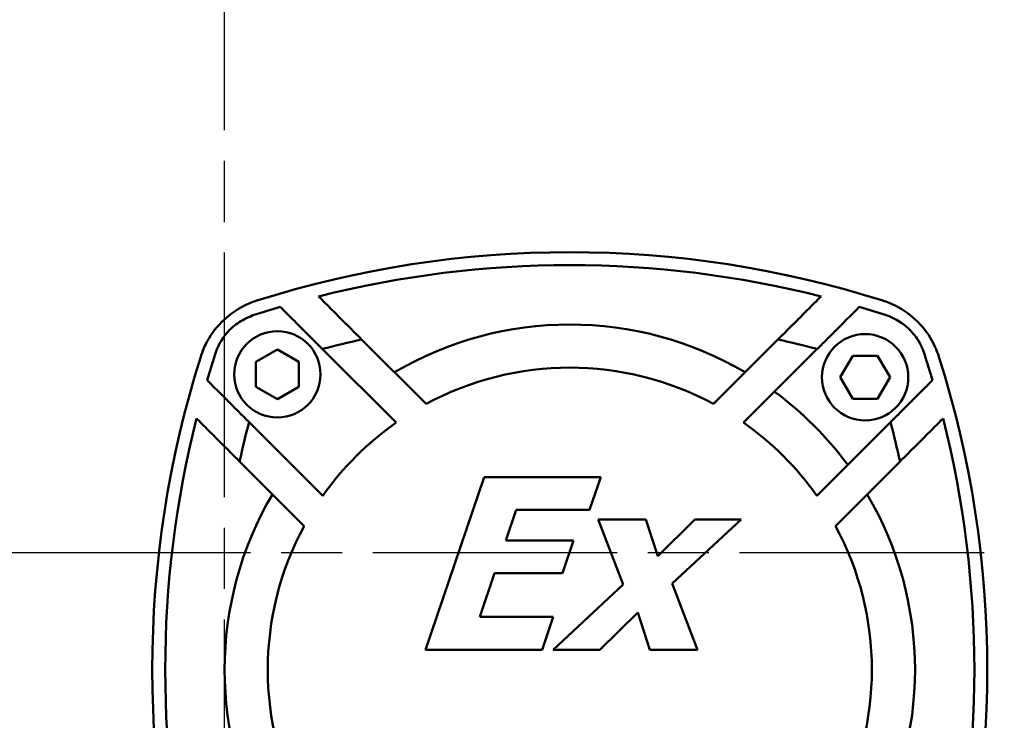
# Model space of a CAD drawing. Header units: millimetres. Extents: x 0 to 2100, y 0 to 1485.
# Tile 24 of 28: x 1594 to 1708, y 1027 to 1108. Entities that reach past the tile are written whole.
import ezdxf

# ---------------------------------------------------------------- set-up
doc = ezdxf.new("R2010")
doc.units = ezdxf.units.MM
doc.header["$LTSCALE"] = 5
doc.linetypes.add('CHAIN', pattern=[0.7087, 0.4724, -0.0591, 0.1181, -0.0591])
doc.layers.add('Видимый контур (ГОСТ)', color=7, linetype='Continuous', lineweight=50)
doc.layers.add('Осевая линия (ГОСТ)', color=7, linetype='Continuous', lineweight=25)

msp = doc.modelspace()

# ---------------------------------------------------------------- linework, layer by layer
at = {"layer": 'Видимый контур (ГОСТ)'}
for p, q in [((1641.006, 1063.293), (1633.53, 1070.769)), ((1681.774, 1070.769), (1674.298, 1063.293)), ((1621.267, 1068.171), (1623.767, 1069.615)), ((1623.767, 1069.615), (1626.267, 1068.171)), ((1628.973, 1069.669), (1637.512, 1061.13)), ((1677.792, 1061.13), (1686.331, 1069.669)), ((1621.267, 1065.284), (1621.267, 1068.171)), ((1626.267, 1068.171), (1626.267, 1065.284)), ((1688.988, 1066.39), (1690.432, 1068.89)), ((1690.432, 1068.89), (1693.319, 1068.89)), ((1693.319, 1068.89), (1694.762, 1066.39)), ((1690.432, 1063.89), (1688.988, 1066.39)), ((1694.762, 1066.39), (1693.319, 1063.89)), ((1623.767, 1063.841), (1621.267, 1065.284)), ((1626.267, 1065.284), (1623.767, 1063.841)), ((1693.319, 1063.89), (1690.432, 1063.89)), ((1629.027, 1052.644), (1620.488, 1061.184)), ((1694.816, 1061.184), (1686.277, 1052.644)), ((1619.388, 1056.627), (1626.864, 1049.151)), ((1688.44, 1049.151), (1695.916, 1056.627)), ((1647.715, 1054.819), (1640.924, 1034.819)), ((1661.232, 1054.819), (1647.715, 1054.819)), ((1659.951, 1051.01), (1661.232, 1054.819)), ((1650.227, 1047.493), (1651.426, 1051.01)), ((1651.426, 1051.01), (1659.951, 1051.01)), ((1660.94, 1049.908), (1663.841, 1042.371)), ((1666.451, 1049.908), (1660.94, 1049.908)), ((1667.844, 1045.661), (1666.451, 1049.908)), ((1672.123, 1049.908), (1667.844, 1045.661)), ((1669.53, 1042.485), (1677.504, 1049.908)), ((1677.504, 1049.908), (1672.123, 1049.908)), ((1658.088, 1047.493), (1650.227, 1047.493)), ((1656.791, 1043.684), (1658.088, 1047.493)), ((1647.212, 1038.627), (1648.93, 1043.684)), ((1648.93, 1043.684), (1656.791, 1043.684)), ((1663.841, 1042.371), (1655.721, 1034.819)), ((1672.447, 1034.819), (1669.53, 1042.485)), ((1655.737, 1038.627), (1647.212, 1038.627)), ((1654.441, 1034.819), (1655.737, 1038.627)), ((1661.118, 1034.819), (1665.543, 1039.146)), ((1665.543, 1039.146), (1666.937, 1034.819)), ((1640.924, 1034.819), (1654.441, 1034.819)), ((1655.721, 1034.819), (1661.118, 1034.819)), ((1666.937, 1034.819), (1672.447, 1034.819))]:
    msp.add_line(p, q, dxfattribs=at)
for centre in [(1623.767, 1066.728), (1691.875, 1066.39)]:
    msp.add_circle(centre, 5, dxfattribs=at)
for centre, radius, start, end in [((1657.652, 960.886), 120, 72.41193, 107.58807), ((1657.652, 960.886), 118.5, 75.78043, 104.21957), ((1657.652, 960.886), 118.5, 106.44552, 107.96847), ((1657.652, 960.886), 118.5, 72.03153, 73.55448), ((1657.652, 1032.505), 40, 59.47751, 120.52249), ((1657.652, 960.886), 112.5, 102.3815, 104.76902), ((1657.652, 960.886), 112.5, 75.23098, 77.6185), ((1729.271, 1032.505), 118.5, 162.03153, 163.55448), ((1586.033, 1032.505), 118.5, 16.44552, 17.96847), ((1729.271, 1032.505), 120, 162.41193, 197.58807), ((1586.033, 1032.505), 120, 342.41193, 17.58807), ((1657.652, 1032.505), 35, 61.60155, 118.39845), ((1657.652, 1032.505), 40, 36.37307, 53.62693), ((1729.271, 1032.505), 118.5, 165.78043, 194.21957), ((1729.271, 1032.505), 112.5, 165.23098, 167.6185), ((1657.652, 1032.505), 35, 125.12911, 144.87089), ((1657.652, 1032.505), 35, 35.12911, 54.87089), ((1586.033, 1032.505), 112.5, 12.3815, 14.76902), ((1586.033, 1032.505), 118.5, 345.78043, 14.21957), ((1657.652, 1032.505), 40, 149.47751, 210.52249), ((1657.652, 1032.505), 40, 329.47751, 30.52249), ((1657.652, 1032.505), 35, 151.60155, 208.39845), ((1657.652, 1032.505), 35, 331.60155, 28.39845)]:
    msp.add_arc(centre, radius, start, end, dxfattribs=at)
for points in [[(1619.952, 1074.693), (1620.416, 1074.925), (1620.899, 1075.12), (1621.391, 1075.276)], [(1693.913, 1075.276), (1694.405, 1075.12), (1694.888, 1074.925), (1695.352, 1074.693)], [(1614.881, 1068.765), (1615.037, 1069.258), (1615.232, 1069.741), (1615.463, 1070.205)], [(1699.841, 1070.205), (1700.072, 1069.741), (1700.267, 1069.258), (1700.423, 1068.765)]]:
    msp.add_open_spline(points, degree=3, dxfattribs=at)
for points, weights in [([(1633.53, 1070.769), (1631.102, 1073.197), (1628.544, 1075.755)], [1, 1.00046619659, 1]), ([(1686.76, 1075.755), (1684.203, 1073.197), (1681.774, 1070.769)], [1, 1.00046619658, 1]), ([(1624.104, 1074.538), (1626.602, 1072.04), (1628.973, 1069.669)], [1, 1.0004445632, 1]), ([(1686.331, 1069.669), (1688.702, 1072.04), (1691.2, 1074.538)], [1, 1.00044456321, 1]), ([(1620.488, 1061.184), (1618.117, 1063.555), (1615.619, 1066.052)], [1, 1.0004445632, 1]), ([(1699.685, 1066.052), (1697.187, 1063.555), (1694.816, 1061.184)], [1, 1.00044456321, 1]), ([(1614.402, 1061.613), (1616.959, 1059.055), (1619.388, 1056.627)], [1, 1.00046619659, 1]), ([(1695.916, 1056.627), (1698.345, 1059.055), (1700.902, 1061.613)], [1, 1.00046619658, 1])]:
    msp.add_rational_spline(points, weights, degree=2, dxfattribs=at)
for points, knots in [([(1619.952, 1074.693), (1618.991, 1074.214), (1618.109, 1073.581), (1616.575, 1072.048), (1615.942, 1071.166), (1615.463, 1070.205)], [0, 0, 0, 0, 0.32536305, 0.32536305, 0.65074335, 0.65074335, 0.65074335, 0.65074335]), ([(1699.841, 1070.205), (1699.362, 1071.166), (1698.729, 1072.048), (1697.195, 1073.581), (1696.313, 1074.214), (1695.352, 1074.693)], [0, 0, 0, 0, 0.32536304, 0.32536304, 0.65074335, 0.65074335, 0.65074335, 0.65074335]), ([(1616.551, 1069.061), (1616.844, 1069.966), (1617.294, 1070.801), (1618.325, 1072.003), (1618.8, 1072.419), (1619.878, 1073.126), (1620.472, 1073.404), (1621.096, 1073.606)], [0, 0, 0, 0, 0.28542249, 0.28542249, 0.47565776, 0.47565776, 0.67255588, 0.67255588, 0.67255588, 0.67255588]), ([(1694.209, 1073.606), (1695.114, 1073.312), (1695.949, 1072.863), (1697.151, 1071.832), (1697.567, 1071.357), (1698.273, 1070.279), (1698.551, 1069.685), (1698.753, 1069.061)], [0, 0, 0, 0, 0.28542249, 0.28542249, 0.47565777, 0.47565777, 0.67255588, 0.67255588, 0.67255588, 0.67255588])]:
    msp.add_open_spline(points, degree=3, knots=knots, dxfattribs=at)
at = {"layer": 'Осевая линия (ГОСТ)', "linetype": 'CHAIN', "ltscale": 11.993792}
for p, q in [((1617.652, 797.505), (1617.652, 1193.005)), ((1790.652, 1046.055), (1531.881, 1046.055))]:
    msp.add_line(p, q, dxfattribs=at)

doc.saveas('drawing.dxf')
